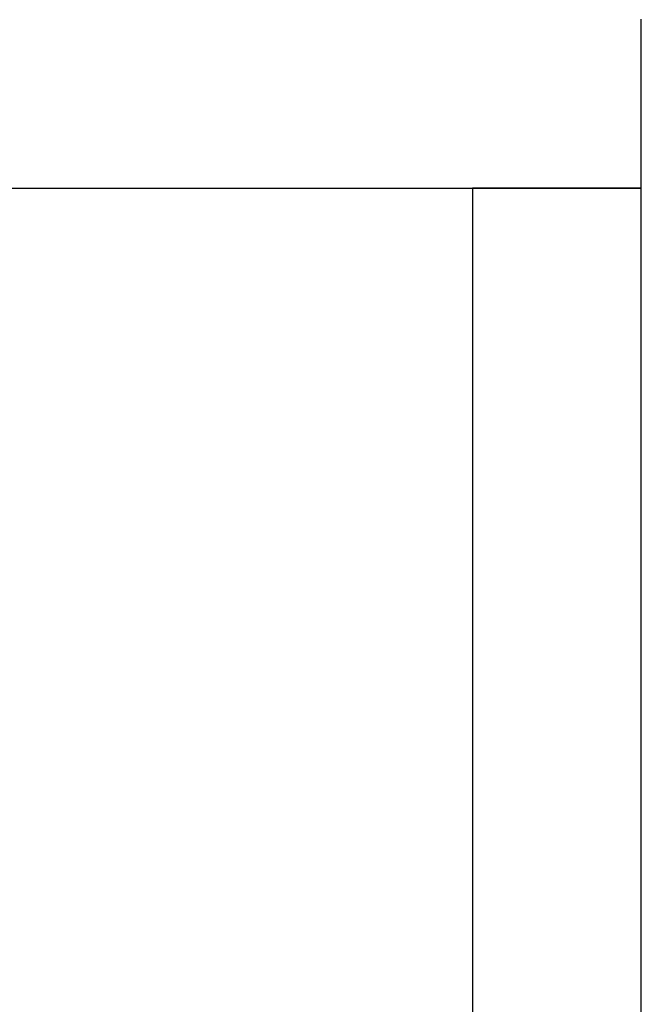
# Model space of a CAD drawing. Header units: metres. Extents: x 391.1 to 427.5, y 12.7 to 28.4.
# Tile 231 of 240: x 413.604 to 414.156, y 23.426 to 24.3. Entities that reach past the tile are written whole.
import ezdxf

# ---------------------------------------------------------------- set-up
doc = ezdxf.new("R2010")
doc.units = ezdxf.units.M
doc.layers.add('A-WALL-____-MCUT', color=7, linetype='Continuous', lineweight=25)
doc.layers.add('A-WALL-____-OTLN', color=7, linetype='Continuous', lineweight=25)

# ---------------------------------------------------------------- blocks, each defined once
blk = doc.blocks.new('Family - Evans P-1-153476-01_ENLLUMENAT_PS1')
at = {"layer": 'A-WALL-____-MCUT', "color": 253, "true_color": 0xaaaaaa}
for p, q in [((6.06326, 0.15), (0, 0.15)), ((0, 0.15), (0, 0))]:
    blk.add_line(p, q, dxfattribs=at)
at = {"layer": 'A-WALL-____-OTLN', "color": 253, "true_color": 0xaaaaaa}
for p, q in [((6.06326, 0.15), (0, 0.15)), ((0, 0.15), (0, 0))]:
    blk.add_line(p, q, dxfattribs=at)
blk = doc.blocks.new('Family - Evans P-1-153654-01_ENLLUMENAT_PS1')
at = {"layer": 'A-WALL-____-MCUT', "color": 253, "true_color": 0xaaaaaa}
for p, q in [((5.52, 0.15), (3.82, 0.15)), ((5.52, 0), (5.52, 0.15)), ((3.15, 0), (5.52, 0))]:
    blk.add_line(p, q, dxfattribs=at)
at = {"layer": 'A-WALL-____-OTLN', "color": 253, "true_color": 0xaaaaaa}
for p, q in [((5.52, 0.15), (3.82, 0.15)), ((5.52, 0), (5.52, 0.15)), ((3.15, 0), (5.52, 0))]:
    blk.add_line(p, q, dxfattribs=at)
at = {"layer": 'A-WALL-____-OTLN', "color": 253, "lineweight": 18, "true_color": 0xaaaaaa}
blk.add_line((-0.15, 0), (5.52, 0), dxfattribs=at)
blk = doc.blocks.new('LONDR55-XX_ZZ-ARQ-CAA-M3D-Londres55_ifc-1-01_ENLLUMENAT_PS1')
at = {"layer": 'A-WALL-____-OTLN', "color": 253, "lineweight": 18, "true_color": 0xaaaaaa}
for name, p, rotation in [('Family - Evans P-1-153476-01_ENLLUMENAT_PS1', (414.15645, 24.30074), 180), ('Family - Evans P-1-153654-01_ENLLUMENAT_PS1', (414.15645, 18.63074), 90)]:
    blk.add_blockref(name, p, dxfattribs=dict(at, rotation=rotation))

msp = doc.modelspace()

# ---------------------------------------------------------------- block references
at = {"lineweight": 5}
msp.add_blockref('LONDR55-XX_ZZ-ARQ-CAA-M3D-Londres55_ifc-1-01_ENLLUMENAT_PS1', (0, 0), dxfattribs=at)

doc.saveas('drawing.dxf')
